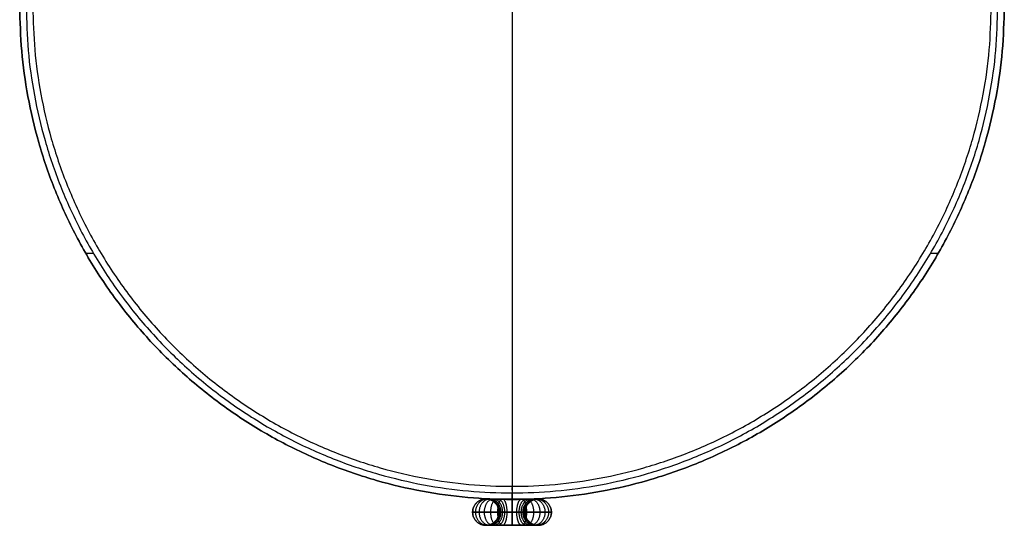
# Model space of a CAD drawing. Header units: millimetres. Extents: x -75 to 75, y -81 to 73.
# Tile 1 of 3: x -75 to 75, y -81 to -4. Entities that reach past the tile are written whole.
import ezdxf

# ---------------------------------------------------------------- set-up
doc = ezdxf.new("R2010")
doc.units = ezdxf.units.MM
doc.header["$MEASUREMENT"] = 0
doc.layers.add('Flower pot small', color=7, linetype='Continuous', true_color=0xc30f68)

msp = doc.modelspace()

# ---------------------------------------------------------------- linework, layer by layer
at = {"layer": 'Flower pot small'}
for p, q in [((-64.6, -39.78, 134), (-63.45, -39.78, 134)), ((64.14, -39.78, 134), (65.3, -39.78, 134)), ((0.35, -77.28, 134), (0.35, -76.28, 134))]:
    msp.add_line(p, q, dxfattribs=at)
for points, weights, knots in [([(75.35, -2.28, 134), (75.35, -77.28, 134), (0.35, -77.28, 134), (-74.65, -77.28, 134), (-74.65, -2.28, 134)], [1, 0.707106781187, 1, 0.707106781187, 1], [-235.619449, -235.619449, -235.619449, -117.809725, -117.809725, 0, 0, 0]), ([(-74.65, -2.28, 26), (-74.65, -77.28, 26), (0.35, -77.28, 26), (75.35, -77.28, 26), (75.35, -2.28, 26)], [1, 0.707106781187, 1, 0.707106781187, 1], [0, 0, 0, 117.809725, 117.809725, 235.619449, 235.619449, 235.619449]), ([(75.35, -2.28, 134), (75.35, -77.28, 134), (0.35, -77.28, 134), (-74.65, -77.28, 134), (-74.65, -2.28, 134)], [1, 0.707106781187, 1, 0.707106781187, 1], [-235.619449, -235.619449, -235.619449, -117.809725, -117.809725, 0, 0, 0]), ([(-73.65, -2.28, 134), (-73.65, -76.28, 134), (0.35, -76.28, 134), (74.35, -76.28, 134), (74.35, -2.28, 134)], [1, 0.707106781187, 1, 0.707106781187, 1], [0, 0, 0, 116.238928, 116.238928, 232.477856, 232.477856, 232.477856]), ([(-73.65, -2.28, 26), (-73.65, -76.28, 26), (0.35, -76.28, 26), (74.35, -76.28, 26), (74.35, -2.28, 26)], [1, 0.707106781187, 1, 0.707106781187, 1], [0, 0, 0, 116.238928, 116.238928, 232.477856, 232.477856, 232.477856]), ([(-73.65, -2.28, 134), (-73.65, -76.28, 134), (0.35, -76.28, 134), (74.35, -76.28, 134), (74.35, -2.28, 134)], [1, 0.707106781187, 1, 0.707106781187, 1], [0, 0, 0, 116.238928, 116.238928, 232.477856, 232.477856, 232.477856]), ([(-72.65, -2.28, 24), (-72.65, -75.28, 24), (0.35, -75.28, 24), (73.35, -75.28, 24), (73.35, -2.28, 24)], [1, 0.707106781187, 1, 0.707106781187, 1], [0, 0, 0, 117.809725, 117.809725, 235.619449, 235.619449, 235.619449]), ([(-72.65, -2.28, 25), (-72.65, -75.28, 25), (0.35, -75.28, 25), (73.35, -75.28, 25), (73.35, -2.28, 25)], [1, 0.707106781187, 1, 0.707106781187, 1], [0, 0, 0, 116.238928, 116.238928, 232.477856, 232.477856, 232.477856]), ([(0.35, -2.28, 24), (0.35, -38.78, 24), (0.35, -75.28, 24), (0.35, -77.28, 24), (0.35, -77.28, 26), (0.35, -77.28, 80), (0.35, -77.28, 134)], [1, 1, 1, 0.707106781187, 1, 1, 1], [75, 75, 75, 148, 148, 151.141593, 151.141593, 259.141593, 259.141593, 259.141593]), ([(0.35, -2.28, 25), (0.35, -38.78, 25), (0.35, -75.28, 25), (0.35, -76.28, 25), (0.35, -76.28, 26), (0.35, -76.28, 80), (0.35, -76.28, 134)], [1, 1, 1, 0.707106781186, 1, 1, 1], [0, 0, 0, 73, 73, 76.141593, 76.141593, 184.141593, 184.141593, 184.141593]), ([(-1.65, -79.22, 74), (-1.65, -77.22, 74), (-3.65, -77.22, 74), (-5.65, -77.22, 74), (-5.65, -79.22, 74)], [1, 0.707106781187, 1, 0.707106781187, 1], [0, 0, 0, 3.141593, 3.141593, 6.283185, 6.283185, 6.283185]), ([(-5.65, -79.22, 143), (-5.65, -77.22, 143), (-3.65, -77.22, 143), (-1.65, -77.22, 143), (-1.65, -79.22, 143)], [1, 0.707106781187, 1, 0.707106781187, 1], [-6.283185, -6.283185, -6.283185, -3.141593, -3.141593, 0, 0, 0]), ([(-1.65, -79.22, 108.5), (-1.65, -77.22, 108.5), (-3.65, -77.22, 108.5), (-5.65, -77.22, 108.5), (-5.65, -79.22, 108.5)], [1, 0.707106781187, 1, 0.707106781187, 1], [0, 0, 0, 3.141593, 3.141593, 6.283185, 6.283185, 6.283185]), ([(-5.65, -79.22, 143), (-5.65, -77.22, 143), (-3.65, -77.22, 143), (-1.65, -77.22, 143), (-1.65, -79.22, 143)], [1, 0.707106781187, 1, 0.707106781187, 1], [-6.283185, -6.283185, -6.283185, -3.141593, -3.141593, 0, 0, 0]), ([(-5.65, -79.22, 5), (-5.65, -77.22, 5), (-3.65, -77.22, 5), (-1.65, -77.22, 5), (-1.65, -79.22, 5)], [1, 0.707106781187, 1, 0.707106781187, 1], [-6.283185, -6.283185, -6.283185, -3.141593, -3.141593, 0, 0, 0]), ([(-1.65, -79.22, 74), (-1.65, -77.22, 74), (-3.65, -77.22, 74), (-5.65, -77.22, 74), (-5.65, -79.22, 74)], [1, 0.707106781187, 1, 0.707106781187, 1], [0, 0, 0, 3.141593, 3.141593, 6.283185, 6.283185, 6.283185]), ([(-5.65, -79.22, 5), (-5.65, -77.22, 5), (-3.65, -77.22, 5), (-1.65, -77.22, 5), (-1.65, -79.22, 5)], [1, 0.707106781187, 1, 0.707106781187, 1], [-6.283185, -6.283185, -6.283185, -3.141593, -3.141593, 0, 0, 0]), ([(-1.65, -79.22, 39.5), (-1.65, -77.22, 39.5), (-3.65, -77.22, 39.5), (-5.65, -77.22, 39.5), (-5.65, -79.22, 39.5)], [1, 0.707106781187, 1, 0.707106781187, 1], [0, 0, 0, 3.141593, 3.141593, 6.283185, 6.283185, 6.283185]), ([(-1.51, -79.22, 143.74), (-1.51, -77.22, 143.74), (-3.37, -77.22, 144.47), (-5.23, -77.22, 145.21), (-5.23, -79.22, 145.21)], [1, 0.707106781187, 1, 0.707106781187, 1], [0, 0, 0, 3.141593, 3.141593, 6.283185, 6.283185, 6.283185]), ([(-1.51, -79.22, 4.26), (-1.51, -77.22, 4.26), (-3.37, -77.22, 3.53), (-5.23, -77.22, 2.79), (-5.23, -79.22, 2.79)], [1, 0.707106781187, 1, 0.707106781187, 1], [0, 0, 0, 3.141593, 3.141593, 6.283185, 6.283185, 6.283185]), ([(-1.33, -79.22, 144.09), (-1.33, -77.22, 144.09), (-3, -77.22, 145.19), (-4.67, -77.22, 146.28), (-4.67, -79.22, 146.28)], [1, 0.707106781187, 1, 0.707106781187, 1], [0, 0, 0, 3.141593, 3.141593, 6.283185, 6.283185, 6.283185]), ([(-1.33, -79.22, 3.91), (-1.33, -77.22, 3.91), (-3, -77.22, 2.81), (-4.67, -77.22, 1.72), (-4.67, -79.22, 1.72)], [1, 0.707106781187, 1, 0.707106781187, 1], [0, 0, 0, 3.141593, 3.141593, 6.283185, 6.283185, 6.283185]), ([(-1.07, -79.22, 144.41), (-1.07, -77.22, 144.41), (-2.48, -77.22, 145.83), (-3.89, -77.22, 147.24), (-3.89, -79.22, 147.24)], [1, 0.707106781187, 1, 0.707106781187, 1], [0, 0, 0, 3.141593, 3.141593, 6.283185, 6.283185, 6.283185]), ([(-1.07, -79.22, 3.59), (-1.07, -77.22, 3.59), (-2.48, -77.22, 2.17), (-3.89, -77.22, 0.76), (-3.89, -79.22, 0.76)], [1, 0.707106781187, 1, 0.707106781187, 1], [0, 0, 0, 3.141593, 3.141593, 6.283185, 6.283185, 6.283185]), ([(-0.75, -79.22, 144.67), (-0.75, -77.22, 144.67), (-1.84, -77.22, 146.35), (-2.93, -77.22, 148.02), (-2.93, -79.22, 148.02)], [1, 0.707106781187, 1, 0.707106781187, 1], [0, 0, 0, 3.141593, 3.141593, 6.283185, 6.283185, 6.283185]), ([(-0.75, -79.22, 3.33), (-0.75, -77.22, 3.33), (-1.84, -77.22, 1.65), (-2.93, -77.22, -0.02), (-2.93, -79.22, -0.02)], [1, 0.707106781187, 1, 0.707106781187, 1], [0, 0, 0, 3.141593, 3.141593, 6.283185, 6.283185, 6.283185]), ([(-0.39, -79.22, 144.86), (-0.39, -77.22, 144.86), (-1.12, -77.22, 146.72), (-1.86, -77.22, 148.58), (-1.86, -79.22, 148.58)], [1, 0.707106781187, 1, 0.707106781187, 1], [0, 0, 0, 3.141593, 3.141593, 6.283185, 6.283185, 6.283185]), ([(-0.39, -79.22, 3.14), (-0.39, -77.22, 3.14), (-1.12, -77.22, 1.28), (-1.86, -77.22, -0.58), (-1.86, -79.22, -0.58)], [1, 0.707106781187, 1, 0.707106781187, 1], [0, 0, 0, 3.141593, 3.141593, 6.283185, 6.283185, 6.283185]), ([(0.35, -79.22, 145), (0.35, -77.22, 145), (0.35, -77.22, 147), (0.35, -77.22, 149), (0.35, -79.22, 149)], [1, 0.707106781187, 1, 0.707106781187, 1], [0, 0, 0, 3.141593, 3.141593, 6.283185, 6.283185, 6.283185]), ([(0.35, -79.22, 3), (0.35, -77.22, 3), (0.35, -77.22, 1), (0.35, -77.22, -1), (0.35, -79.22, -1)], [1, 0.707106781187, 1, 0.707106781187, 1], [0, 0, 0, 3.141593, 3.141593, 6.283185, 6.283185, 6.283185]), ([(1.08, -79.22, 144.86), (1.08, -77.22, 144.86), (1.82, -77.22, 146.72), (2.56, -77.22, 148.58), (2.56, -79.22, 148.58)], [1, 0.707106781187, 1, 0.707106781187, 1], [0, 0, 0, 3.141593, 3.141593, 6.283185, 6.283185, 6.283185]), ([(1.08, -79.22, 3.14), (1.08, -77.22, 3.14), (1.82, -77.22, 1.28), (2.56, -77.22, -0.58), (2.56, -79.22, -0.58)], [1, 0.707106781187, 1, 0.707106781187, 1], [0, 0, 0, 3.141593, 3.141593, 6.283185, 6.283185, 6.283185]), ([(1.44, -79.22, 144.67), (1.44, -77.22, 144.67), (2.54, -77.22, 146.35), (3.63, -77.22, 148.02), (3.63, -79.22, 148.02)], [1, 0.707106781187, 1, 0.707106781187, 1], [0, 0, 0, 3.141593, 3.141593, 6.283185, 6.283185, 6.283185]), ([(1.44, -79.22, 3.33), (1.44, -77.22, 3.33), (2.54, -77.22, 1.65), (3.63, -77.22, -0.02), (3.63, -79.22, -0.02)], [1, 0.707106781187, 1, 0.707106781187, 1], [0, 0, 0, 3.141593, 3.141593, 6.283185, 6.283185, 6.283185]), ([(1.76, -79.22, 144.41), (1.76, -77.22, 144.41), (3.18, -77.22, 145.83), (4.59, -77.22, 147.24), (4.59, -79.22, 147.24)], [1, 0.707106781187, 1, 0.707106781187, 1], [0, 0, 0, 3.141593, 3.141593, 6.283185, 6.283185, 6.283185]), ([(1.76, -79.22, 3.59), (1.76, -77.22, 3.59), (3.18, -77.22, 2.17), (4.59, -77.22, 0.76), (4.59, -79.22, 0.76)], [1, 0.707106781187, 1, 0.707106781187, 1], [0, 0, 0, 3.141593, 3.141593, 6.283185, 6.283185, 6.283185]), ([(2.02, -79.22, 144.09), (2.02, -77.22, 144.09), (3.7, -77.22, 145.19), (5.37, -77.22, 146.28), (5.37, -79.22, 146.28)], [1, 0.707106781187, 1, 0.707106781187, 1], [0, 0, 0, 3.141593, 3.141593, 6.283185, 6.283185, 6.283185]), ([(2.02, -79.22, 3.91), (2.02, -77.22, 3.91), (3.7, -77.22, 2.81), (5.37, -77.22, 1.72), (5.37, -79.22, 1.72)], [1, 0.707106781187, 1, 0.707106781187, 1], [0, 0, 0, 3.141593, 3.141593, 6.283185, 6.283185, 6.283185]), ([(2.21, -79.22, 143.74), (2.21, -77.22, 143.74), (4.07, -77.22, 144.47), (5.93, -77.22, 145.21), (5.93, -79.22, 145.21)], [1, 0.707106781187, 1, 0.707106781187, 1], [0, 0, 0, 3.141593, 3.141593, 6.283185, 6.283185, 6.283185]), ([(2.21, -79.22, 4.26), (2.21, -77.22, 4.26), (4.07, -77.22, 3.53), (5.93, -77.22, 2.79), (5.93, -79.22, 2.79)], [1, 0.707106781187, 1, 0.707106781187, 1], [0, 0, 0, 3.141593, 3.141593, 6.283185, 6.283185, 6.283185]), ([(6.35, -79.22, 143), (6.35, -77.22, 143), (4.35, -77.22, 143), (2.35, -77.22, 143), (2.35, -79.22, 143)], [1, 0.707106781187, 1, 0.707106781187, 1], [-6.283185, -6.283185, -6.283185, -3.141593, -3.141593, 0, 0, 0]), ([(6.35, -79.22, 143), (6.35, -77.22, 143), (4.35, -77.22, 143), (2.35, -77.22, 143), (2.35, -79.22, 143)], [1, 0.707106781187, 1, 0.707106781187, 1], [-6.283185, -6.283185, -6.283185, -3.141593, -3.141593, 0, 0, 0]), ([(6.35, -79.22, 5), (6.35, -77.22, 5), (4.35, -77.22, 5), (2.35, -77.22, 5), (2.35, -79.22, 5)], [1, 0.707106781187, 1, 0.707106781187, 1], [-6.283185, -6.283185, -6.283185, -3.141593, -3.141593, 0, 0, 0]), ([(2.35, -79.22, 74), (2.35, -77.22, 74), (4.35, -77.22, 74), (6.35, -77.22, 74), (6.35, -79.22, 74)], [1, 0.707106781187, 1, 0.707106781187, 1], [0, 0, 0, 3.141593, 3.141593, 6.283185, 6.283185, 6.283185]), ([(6.35, -79.22, 5), (6.35, -77.22, 5), (4.35, -77.22, 5), (2.35, -77.22, 5), (2.35, -79.22, 5)], [1, 0.707106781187, 1, 0.707106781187, 1], [-6.283185, -6.283185, -6.283185, -3.141593, -3.141593, 0, 0, 0]), ([(-5.65, -79.22, 74), (-5.65, -81.22, 74), (-3.65, -81.22, 74), (-1.65, -81.22, 74), (-1.65, -79.22, 74)], [1, 0.707106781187, 1, 0.707106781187, 1], [6.283185, 6.283185, 6.283185, 9.424778, 9.424778, 12.566371, 12.566371, 12.566371]), ([(-1.65, -79.22, 143), (-1.65, -81.22, 143), (-3.65, -81.22, 143), (-5.65, -81.22, 143), (-5.65, -79.22, 143)], [1, 0.707106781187, 1, 0.707106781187, 1], [-12.566371, -12.566371, -12.566371, -9.424778, -9.424778, -6.283185, -6.283185, -6.283185]), ([(-5.65, -79.22, 108.5), (-5.65, -81.22, 108.5), (-3.65, -81.22, 108.5), (-1.65, -81.22, 108.5), (-1.65, -79.22, 108.5)], [1, 0.707106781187, 1, 0.707106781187, 1], [6.283185, 6.283185, 6.283185, 9.424778, 9.424778, 12.566371, 12.566371, 12.566371]), ([(-1.65, -79.22, 143), (-1.65, -81.22, 143), (-3.65, -81.22, 143), (-5.65, -81.22, 143), (-5.65, -79.22, 143)], [1, 0.707106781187, 1, 0.707106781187, 1], [-12.566371, -12.566371, -12.566371, -9.424778, -9.424778, -6.283185, -6.283185, -6.283185]), ([(-1.65, -79.22, 5), (-1.65, -81.22, 5), (-3.65, -81.22, 5), (-5.65, -81.22, 5), (-5.65, -79.22, 5)], [1, 0.707106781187, 1, 0.707106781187, 1], [-12.566371, -12.566371, -12.566371, -9.424778, -9.424778, -6.283185, -6.283185, -6.283185]), ([(-5.65, -79.22, 74), (-5.65, -81.22, 74), (-3.65, -81.22, 74), (-1.65, -81.22, 74), (-1.65, -79.22, 74)], [1, 0.707106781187, 1, 0.707106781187, 1], [6.283185, 6.283185, 6.283185, 9.424778, 9.424778, 12.566371, 12.566371, 12.566371]), ([(-1.65, -79.22, 5), (-1.65, -81.22, 5), (-3.65, -81.22, 5), (-5.65, -81.22, 5), (-5.65, -79.22, 5)], [1, 0.707106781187, 1, 0.707106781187, 1], [-12.566371, -12.566371, -12.566371, -9.424778, -9.424778, -6.283185, -6.283185, -6.283185]), ([(-5.65, -79.22, 39.5), (-5.65, -81.22, 39.5), (-3.65, -81.22, 39.5), (-1.65, -81.22, 39.5), (-1.65, -79.22, 39.5)], [1, 0.707106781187, 1, 0.707106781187, 1], [6.283185, 6.283185, 6.283185, 9.424778, 9.424778, 12.566371, 12.566371, 12.566371]), ([(-5.23, -79.22, 145.21), (-5.23, -81.22, 145.21), (-3.37, -81.22, 144.47), (-1.51, -81.22, 143.74), (-1.51, -79.22, 143.74)], [1, 0.707106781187, 1, 0.707106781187, 1], [6.283185, 6.283185, 6.283185, 9.424778, 9.424778, 12.566371, 12.566371, 12.566371]), ([(-5.23, -79.22, 2.79), (-5.23, -81.22, 2.79), (-3.37, -81.22, 3.53), (-1.51, -81.22, 4.26), (-1.51, -79.22, 4.26)], [1, 0.707106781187, 1, 0.707106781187, 1], [6.283185, 6.283185, 6.283185, 9.424778, 9.424778, 12.566371, 12.566371, 12.566371]), ([(-4.67, -79.22, 146.28), (-4.67, -81.22, 146.28), (-3, -81.22, 145.19), (-1.33, -81.22, 144.09), (-1.33, -79.22, 144.09)], [1, 0.707106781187, 1, 0.707106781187, 1], [6.283185, 6.283185, 6.283185, 9.424778, 9.424778, 12.566371, 12.566371, 12.566371]), ([(-4.67, -79.22, 1.72), (-4.67, -81.22, 1.72), (-3, -81.22, 2.81), (-1.33, -81.22, 3.91), (-1.33, -79.22, 3.91)], [1, 0.707106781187, 1, 0.707106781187, 1], [6.283185, 6.283185, 6.283185, 9.424778, 9.424778, 12.566371, 12.566371, 12.566371]), ([(-3.89, -79.22, 147.24), (-3.89, -81.22, 147.24), (-2.48, -81.22, 145.83), (-1.07, -81.22, 144.41), (-1.07, -79.22, 144.41)], [1, 0.707106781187, 1, 0.707106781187, 1], [6.283185, 6.283185, 6.283185, 9.424778, 9.424778, 12.566371, 12.566371, 12.566371]), ([(-3.89, -79.22, 0.76), (-3.89, -81.22, 0.76), (-2.48, -81.22, 2.17), (-1.07, -81.22, 3.59), (-1.07, -79.22, 3.59)], [1, 0.707106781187, 1, 0.707106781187, 1], [6.283185, 6.283185, 6.283185, 9.424778, 9.424778, 12.566371, 12.566371, 12.566371]), ([(-2.93, -79.22, 148.02), (-2.93, -81.22, 148.02), (-1.84, -81.22, 146.35), (-0.75, -81.22, 144.67), (-0.75, -79.22, 144.67)], [1, 0.707106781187, 1, 0.707106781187, 1], [6.283185, 6.283185, 6.283185, 9.424778, 9.424778, 12.566371, 12.566371, 12.566371]), ([(-2.93, -79.22, -0.02), (-2.93, -81.22, -0.02), (-1.84, -81.22, 1.65), (-0.75, -81.22, 3.33), (-0.75, -79.22, 3.33)], [1, 0.707106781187, 1, 0.707106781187, 1], [6.283185, 6.283185, 6.283185, 9.424778, 9.424778, 12.566371, 12.566371, 12.566371]), ([(-1.86, -79.22, 148.58), (-1.86, -81.22, 148.58), (-1.12, -81.22, 146.72), (-0.39, -81.22, 144.86), (-0.39, -79.22, 144.86)], [1, 0.707106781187, 1, 0.707106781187, 1], [6.283185, 6.283185, 6.283185, 9.424778, 9.424778, 12.566371, 12.566371, 12.566371]), ([(-1.86, -79.22, -0.58), (-1.86, -81.22, -0.58), (-1.12, -81.22, 1.28), (-0.39, -81.22, 3.14), (-0.39, -79.22, 3.14)], [1, 0.707106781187, 1, 0.707106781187, 1], [6.283185, 6.283185, 6.283185, 9.424778, 9.424778, 12.566371, 12.566371, 12.566371]), ([(0.35, -79.22, 149), (0.35, -81.22, 149), (0.35, -81.22, 147), (0.35, -81.22, 145), (0.35, -79.22, 145)], [1, 0.707106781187, 1, 0.707106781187, 1], [6.283185, 6.283185, 6.283185, 9.424778, 9.424778, 12.566371, 12.566371, 12.566371]), ([(0.35, -79.22, -1), (0.35, -81.22, -1), (0.35, -81.22, 1), (0.35, -81.22, 3), (0.35, -79.22, 3)], [1, 0.707106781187, 1, 0.707106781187, 1], [6.283185, 6.283185, 6.283185, 9.424778, 9.424778, 12.566371, 12.566371, 12.566371]), ([(2.56, -79.22, 148.58), (2.56, -81.22, 148.58), (1.82, -81.22, 146.72), (1.08, -81.22, 144.86), (1.08, -79.22, 144.86)], [1, 0.707106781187, 1, 0.707106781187, 1], [6.283185, 6.283185, 6.283185, 9.424778, 9.424778, 12.566371, 12.566371, 12.566371]), ([(2.56, -79.22, -0.58), (2.56, -81.22, -0.58), (1.82, -81.22, 1.28), (1.08, -81.22, 3.14), (1.08, -79.22, 3.14)], [1, 0.707106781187, 1, 0.707106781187, 1], [6.283185, 6.283185, 6.283185, 9.424778, 9.424778, 12.566371, 12.566371, 12.566371]), ([(3.63, -79.22, 148.02), (3.63, -81.22, 148.02), (2.54, -81.22, 146.35), (1.44, -81.22, 144.67), (1.44, -79.22, 144.67)], [1, 0.707106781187, 1, 0.707106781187, 1], [6.283185, 6.283185, 6.283185, 9.424778, 9.424778, 12.566371, 12.566371, 12.566371]), ([(3.63, -79.22, -0.02), (3.63, -81.22, -0.02), (2.54, -81.22, 1.65), (1.44, -81.22, 3.33), (1.44, -79.22, 3.33)], [1, 0.707106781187, 1, 0.707106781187, 1], [6.283185, 6.283185, 6.283185, 9.424778, 9.424778, 12.566371, 12.566371, 12.566371]), ([(4.59, -79.22, 147.24), (4.59, -81.22, 147.24), (3.18, -81.22, 145.83), (1.76, -81.22, 144.41), (1.76, -79.22, 144.41)], [1, 0.707106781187, 1, 0.707106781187, 1], [6.283185, 6.283185, 6.283185, 9.424778, 9.424778, 12.566371, 12.566371, 12.566371]), ([(4.59, -79.22, 0.76), (4.59, -81.22, 0.76), (3.18, -81.22, 2.17), (1.76, -81.22, 3.59), (1.76, -79.22, 3.59)], [1, 0.707106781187, 1, 0.707106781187, 1], [6.283185, 6.283185, 6.283185, 9.424778, 9.424778, 12.566371, 12.566371, 12.566371]), ([(5.37, -79.22, 146.28), (5.37, -81.22, 146.28), (3.7, -81.22, 145.19), (2.02, -81.22, 144.09), (2.02, -79.22, 144.09)], [1, 0.707106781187, 1, 0.707106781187, 1], [6.283185, 6.283185, 6.283185, 9.424778, 9.424778, 12.566371, 12.566371, 12.566371]), ([(5.37, -79.22, 1.72), (5.37, -81.22, 1.72), (3.7, -81.22, 2.81), (2.02, -81.22, 3.91), (2.02, -79.22, 3.91)], [1, 0.707106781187, 1, 0.707106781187, 1], [6.283185, 6.283185, 6.283185, 9.424778, 9.424778, 12.566371, 12.566371, 12.566371]), ([(5.93, -79.22, 145.21), (5.93, -81.22, 145.21), (4.07, -81.22, 144.47), (2.21, -81.22, 143.74), (2.21, -79.22, 143.74)], [1, 0.707106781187, 1, 0.707106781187, 1], [6.283185, 6.283185, 6.283185, 9.424778, 9.424778, 12.566371, 12.566371, 12.566371]), ([(5.93, -79.22, 2.79), (5.93, -81.22, 2.79), (4.07, -81.22, 3.53), (2.21, -81.22, 4.26), (2.21, -79.22, 4.26)], [1, 0.707106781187, 1, 0.707106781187, 1], [6.283185, 6.283185, 6.283185, 9.424778, 9.424778, 12.566371, 12.566371, 12.566371]), ([(2.35, -79.22, 143), (2.35, -81.22, 143), (4.35, -81.22, 143), (6.35, -81.22, 143), (6.35, -79.22, 143)], [1, 0.707106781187, 1, 0.707106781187, 1], [-12.566371, -12.566371, -12.566371, -9.424778, -9.424778, -6.283185, -6.283185, -6.283185]), ([(2.35, -79.22, 143), (2.35, -81.22, 143), (4.35, -81.22, 143), (6.35, -81.22, 143), (6.35, -79.22, 143)], [1, 0.707106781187, 1, 0.707106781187, 1], [-12.566371, -12.566371, -12.566371, -9.424778, -9.424778, -6.283185, -6.283185, -6.283185]), ([(2.35, -79.22, 5), (2.35, -81.22, 5), (4.35, -81.22, 5), (6.35, -81.22, 5), (6.35, -79.22, 5)], [1, 0.707106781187, 1, 0.707106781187, 1], [-12.566371, -12.566371, -12.566371, -9.424778, -9.424778, -6.283185, -6.283185, -6.283185]), ([(6.35, -79.22, 74), (6.35, -81.22, 74), (4.35, -81.22, 74), (2.35, -81.22, 74), (2.35, -79.22, 74)], [1, 0.707106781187, 1, 0.707106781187, 1], [6.283185, 6.283185, 6.283185, 9.424778, 9.424778, 12.566371, 12.566371, 12.566371]), ([(2.35, -79.22, 5), (2.35, -81.22, 5), (4.35, -81.22, 5), (6.35, -81.22, 5), (6.35, -79.22, 5)], [1, 0.707106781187, 1, 0.707106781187, 1], [-12.566371, -12.566371, -12.566371, -9.424778, -9.424778, -6.283185, -6.283185, -6.283185])]:
    msp.add_rational_spline(points, weights, degree=2, knots=knots, dxfattribs=at)
for points in [[(-3.65, -77.22, 74), (-3.65, -77.22, 97), (-3.65, -77.22, 120), (-3.65, -77.22, 143)], [(-3.65, -77.22, 5), (-3.65, -77.22, 28), (-3.65, -77.22, 51), (-3.65, -77.22, 74)], [(4.35, -77.22, 143), (4.35, -77.22, 97), (4.35, -77.22, 51), (4.35, -77.22, 5)], [(-5.65, -79.22, 143), (-5.65, -79.22, 120), (-5.65, -79.22, 97), (-5.65, -79.22, 74)], [(-5.65, -79.22, 74), (-5.65, -79.22, 51), (-5.65, -79.22, 28), (-5.65, -79.22, 5)], [(-5.65, -79.22, 143), (-5.65, -79.22, 120), (-5.65, -79.22, 97), (-5.65, -79.22, 74)], [(-5.65, -79.22, 74), (-5.65, -79.22, 51), (-5.65, -79.22, 28), (-5.65, -79.22, 5)], [(-1.65, -79.22, 74), (-1.65, -79.22, 97), (-1.65, -79.22, 120), (-1.65, -79.22, 143)], [(-1.65, -79.22, 5), (-1.65, -79.22, 28), (-1.65, -79.22, 51), (-1.65, -79.22, 74)], [(-1.65, -79.22, 74), (-1.65, -79.22, 97), (-1.65, -79.22, 120), (-1.65, -79.22, 143)], [(-1.65, -79.22, 5), (-1.65, -79.22, 28), (-1.65, -79.22, 51), (-1.65, -79.22, 74)], [(2.35, -79.22, 143), (2.35, -79.22, 97), (2.35, -79.22, 51), (2.35, -79.22, 5)], [(2.35, -79.22, 143), (2.35, -79.22, 97), (2.35, -79.22, 51), (2.35, -79.22, 5)], [(6.35, -79.22, 5), (6.35, -79.22, 51), (6.35, -79.22, 97), (6.35, -79.22, 143)], [(6.35, -79.22, 5), (6.35, -79.22, 51), (6.35, -79.22, 97), (6.35, -79.22, 143)], [(-3.65, -81.22, 74), (-3.65, -81.22, 97), (-3.65, -81.22, 120), (-3.65, -81.22, 143)], [(-3.65, -81.22, 5), (-3.65, -81.22, 28), (-3.65, -81.22, 51), (-3.65, -81.22, 74)], [(4.35, -81.22, 143), (4.35, -81.22, 97), (4.35, -81.22, 51), (4.35, -81.22, 5)]]:
    msp.add_open_spline(points, degree=3, dxfattribs=at)
for points, knots in [([(-3.65, -77.22, 143), (-3.65, -77.22, 143.5), (-3.5, -77.22, 144.27), (-3.02, -77.22, 145.21), (-2.5, -77.22, 145.85), (-1.86, -77.22, 146.37), (-0.93, -77.22, 146.85), (0.35, -77.22, 147.1), (1.62, -77.22, 146.85), (2.56, -77.22, 146.37), (3.2, -77.22, 145.85), (3.72, -77.22, 145.21), (4.2, -77.22, 144.27), (4.35, -77.22, 143.5), (4.35, -77.22, 143)], [0, 0, 0, 0, 1.507834, 2.316104, 3.141588, 3.967071, 4.775341, 6.283175, 7.791009, 8.59928, 9.424763, 10.250247, 11.058517, 12.566351, 12.566351, 12.566351, 12.566351]), ([(4.35, -77.22, 5), (4.35, -77.22, 4.5), (4.2, -77.22, 3.73), (3.72, -77.22, 2.79), (3.2, -77.22, 2.15), (2.56, -77.22, 1.63), (1.62, -77.22, 1.15), (0.35, -77.22, 0.9), (-0.93, -77.22, 1.15), (-1.86, -77.22, 1.63), (-2.5, -77.22, 2.15), (-3.02, -77.22, 2.79), (-3.5, -77.22, 3.73), (-3.65, -77.22, 4.5), (-3.65, -77.22, 5)], [0, 0, 0, 0, 1.507834, 2.316104, 3.141588, 3.967071, 4.775341, 6.283175, 7.791009, 8.59928, 9.424763, 10.250247, 11.058517, 12.566351, 12.566351, 12.566351, 12.566351]), ([(6.35, -79.22, 143), (6.35, -79.22, 143.75), (6.13, -79.22, 144.91), (5.4, -79.22, 146.31), (4.62, -79.22, 147.27), (3.66, -79.22, 148.05), (2.26, -79.22, 148.78), (0.35, -79.22, 149.14), (-1.56, -79.22, 148.78), (-2.96, -79.22, 148.05), (-3.92, -79.22, 147.27), (-4.7, -79.22, 146.31), (-5.43, -79.22, 144.91), (-5.65, -79.22, 143.75), (-5.65, -79.22, 143)], [-12.566351, -12.566351, -12.566351, -12.566351, -11.058517, -10.250247, -9.424763, -8.59928, -7.791009, -6.283175, -4.775341, -3.967071, -3.141588, -2.316104, -1.507834, 0, 0, 0, 0]), ([(-5.65, -79.22, 5), (-5.65, -79.22, 4.25), (-5.43, -79.22, 3.09), (-4.7, -79.22, 1.69), (-3.92, -79.22, 0.73), (-2.96, -79.22, -0.05), (-1.56, -79.22, -0.78), (0.35, -79.22, -1.14), (2.26, -79.22, -0.78), (3.66, -79.22, -0.05), (4.62, -79.22, 0.73), (5.4, -79.22, 1.69), (6.13, -79.22, 3.09), (6.35, -79.22, 4.25), (6.35, -79.22, 5)], [-12.566351, -12.566351, -12.566351, -12.566351, -11.058517, -10.250247, -9.424763, -8.59928, -7.791009, -6.283175, -4.775341, -3.967071, -3.141588, -2.316104, -1.507834, 0, 0, 0, 0]), ([(6.35, -79.22, 143), (6.35, -79.22, 143.75), (6.13, -79.22, 144.91), (5.4, -79.22, 146.31), (4.62, -79.22, 147.27), (3.66, -79.22, 148.05), (2.26, -79.22, 148.78), (0.35, -79.22, 149.14), (-1.56, -79.22, 148.78), (-2.96, -79.22, 148.05), (-3.92, -79.22, 147.27), (-4.7, -79.22, 146.31), (-5.43, -79.22, 144.91), (-5.65, -79.22, 143.75), (-5.65, -79.22, 143)], [-12.566351, -12.566351, -12.566351, -12.566351, -11.058517, -10.250247, -9.424763, -8.59928, -7.791009, -6.283175, -4.775341, -3.967071, -3.141588, -2.316104, -1.507834, 0, 0, 0, 0]), ([(-5.65, -79.22, 5), (-5.65, -79.22, 4.25), (-5.43, -79.22, 3.09), (-4.7, -79.22, 1.69), (-3.92, -79.22, 0.73), (-2.96, -79.22, -0.05), (-1.56, -79.22, -0.78), (0.35, -79.22, -1.14), (2.26, -79.22, -0.78), (3.66, -79.22, -0.05), (4.62, -79.22, 0.73), (5.4, -79.22, 1.69), (6.13, -79.22, 3.09), (6.35, -79.22, 4.25), (6.35, -79.22, 5)], [-12.566351, -12.566351, -12.566351, -12.566351, -11.058517, -10.250247, -9.424763, -8.59928, -7.791009, -6.283175, -4.775341, -3.967071, -3.141588, -2.316104, -1.507834, 0, 0, 0, 0]), ([(-1.65, -79.22, 143), (-1.65, -79.22, 143.25), (-1.58, -79.22, 143.64), (-1.34, -79.22, 144.1), (-1.08, -79.22, 144.42), (-0.76, -79.22, 144.68), (-0.29, -79.22, 144.93), (0.35, -79.22, 145.05), (0.99, -79.22, 144.93), (1.45, -79.22, 144.68), (1.77, -79.22, 144.42), (2.03, -79.22, 144.1), (2.27, -79.22, 143.64), (2.35, -79.22, 143.25), (2.35, -79.22, 143)], [0, 0, 0, 0, 1.507834, 2.316104, 3.141588, 3.967071, 4.775341, 6.283175, 7.791009, 8.59928, 9.424763, 10.250247, 11.058517, 12.566351, 12.566351, 12.566351, 12.566351]), ([(2.35, -79.22, 5), (2.35, -79.22, 4.75), (2.27, -79.22, 4.36), (2.03, -79.22, 3.9), (1.77, -79.22, 3.58), (1.45, -79.22, 3.32), (0.99, -79.22, 3.07), (0.35, -79.22, 2.95), (-0.29, -79.22, 3.07), (-0.76, -79.22, 3.32), (-1.08, -79.22, 3.58), (-1.34, -79.22, 3.9), (-1.58, -79.22, 4.36), (-1.65, -79.22, 4.75), (-1.65, -79.22, 5)], [0, 0, 0, 0, 1.507834, 2.316104, 3.141588, 3.967071, 4.775341, 6.283175, 7.791009, 8.59928, 9.424763, 10.250247, 11.058517, 12.566351, 12.566351, 12.566351, 12.566351]), ([(-1.65, -79.22, 143), (-1.65, -79.22, 143.25), (-1.58, -79.22, 143.64), (-1.34, -79.22, 144.1), (-1.08, -79.22, 144.42), (-0.76, -79.22, 144.68), (-0.29, -79.22, 144.93), (0.35, -79.22, 145.05), (0.99, -79.22, 144.93), (1.45, -79.22, 144.68), (1.77, -79.22, 144.42), (2.03, -79.22, 144.1), (2.27, -79.22, 143.64), (2.35, -79.22, 143.25), (2.35, -79.22, 143)], [0, 0, 0, 0, 1.507834, 2.316104, 3.141588, 3.967071, 4.775341, 6.283175, 7.791009, 8.59928, 9.424763, 10.250247, 11.058517, 12.566351, 12.566351, 12.566351, 12.566351]), ([(2.35, -79.22, 5), (2.35, -79.22, 4.75), (2.27, -79.22, 4.36), (2.03, -79.22, 3.9), (1.77, -79.22, 3.58), (1.45, -79.22, 3.32), (0.99, -79.22, 3.07), (0.35, -79.22, 2.95), (-0.29, -79.22, 3.07), (-0.76, -79.22, 3.32), (-1.08, -79.22, 3.58), (-1.34, -79.22, 3.9), (-1.58, -79.22, 4.36), (-1.65, -79.22, 4.75), (-1.65, -79.22, 5)], [0, 0, 0, 0, 1.507834, 2.316104, 3.141588, 3.967071, 4.775341, 6.283175, 7.791009, 8.59928, 9.424763, 10.250247, 11.058517, 12.566351, 12.566351, 12.566351, 12.566351]), ([(-3.65, -81.22, 143), (-3.65, -81.22, 143.5), (-3.5, -81.22, 144.27), (-3.02, -81.22, 145.21), (-2.5, -81.22, 145.85), (-1.86, -81.22, 146.37), (-0.93, -81.22, 146.85), (0.35, -81.22, 147.1), (1.62, -81.22, 146.85), (2.56, -81.22, 146.37), (3.2, -81.22, 145.85), (3.72, -81.22, 145.21), (4.2, -81.22, 144.27), (4.35, -81.22, 143.5), (4.35, -81.22, 143)], [0, 0, 0, 0, 1.507834, 2.316104, 3.141588, 3.967071, 4.775341, 6.283175, 7.791009, 8.59928, 9.424763, 10.250247, 11.058517, 12.566351, 12.566351, 12.566351, 12.566351]), ([(4.35, -81.22, 5), (4.35, -81.22, 4.5), (4.2, -81.22, 3.73), (3.72, -81.22, 2.79), (3.2, -81.22, 2.15), (2.56, -81.22, 1.63), (1.62, -81.22, 1.15), (0.35, -81.22, 0.9), (-0.93, -81.22, 1.15), (-1.86, -81.22, 1.63), (-2.5, -81.22, 2.15), (-3.02, -81.22, 2.79), (-3.5, -81.22, 3.73), (-3.65, -81.22, 4.5), (-3.65, -81.22, 5)], [0, 0, 0, 0, 1.507834, 2.316104, 3.141588, 3.967071, 4.775341, 6.283175, 7.791009, 8.59928, 9.424763, 10.250247, 11.058517, 12.566351, 12.566351, 12.566351, 12.566351])]:
    msp.add_open_spline(points, degree=3, knots=knots, dxfattribs=at)

doc.saveas('drawing.dxf')
